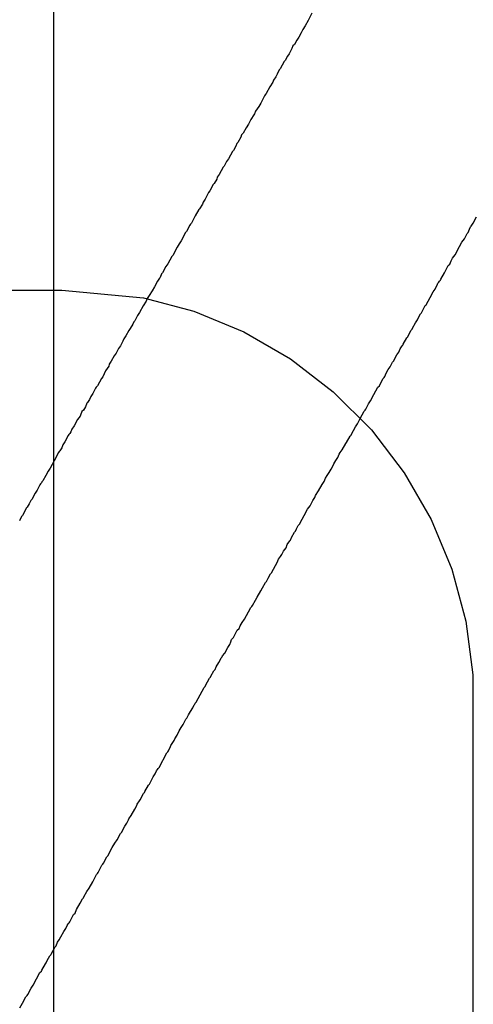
# Model space of a CAD drawing. Header units: inches. Extents: x 0 to 11.2, y -0.2 to 5.5.
# Tile 25 of 57: x 2.4789 to 2.52, y 1.1553 to 1.2445. Entities that reach past the tile are written whole.
import ezdxf

# ---------------------------------------------------------------- set-up
doc = ezdxf.new("R2010")
doc.units = ezdxf.units.IN
doc.header["$MEASUREMENT"] = 0
for name, color, linetype in [('Bottom Layer', 5, 'Continuous'), ('Bottom Overlay', 54, 'Continuous'), ('Top Layer', 1, 'Continuous')]:
    doc.layers.add(name, color=color, linetype=linetype)

msp = doc.modelspace()

# ---------------------------------------------------------------- linework, layer by layer
at = {"layer": 'Bottom Layer'}
msp.add_line((2.482, 0.575127), (2.482, 1.247), dxfattribs=at)
at = {"layer": 'Bottom Overlay'}
for p, q in [((2.50541, 1.245122), (2.505056, 1.244458)), ((2.50479, 1.243971), (2.504569, 1.243661)), ((2.505056, 1.244458), (2.50479, 1.243971)), ((2.504215, 1.242953), (2.504038, 1.242687)), ((2.504436, 1.243351), (2.504215, 1.242953)), ((2.504569, 1.243661), (2.504436, 1.243351)), ((2.503595, 1.241935), (2.503329, 1.241448)), ((2.503684, 1.242156), (2.503595, 1.241935)), ((2.503816, 1.242289), (2.503684, 1.242156)), ((2.504038, 1.242687), (2.503816, 1.242289)), ((2.503197, 1.241226), (2.502975, 1.240828)), ((2.503329, 1.241448), (2.503197, 1.241226)), ((2.502887, 1.240739), (2.502533, 1.240075)), ((2.502975, 1.240828), (2.502887, 1.240739)), ((2.502134, 1.239367), (2.501913, 1.239057)), ((2.502267, 1.239588), (2.502134, 1.239367)), ((2.502444, 1.239987), (2.502267, 1.239588)), ((2.502533, 1.240075), (2.502444, 1.239987)), ((2.501581, 1.238459), (2.501271, 1.23784)), ((2.501868, 1.23888), (2.501581, 1.238459)), ((2.501913, 1.239057), (2.501868, 1.23888)), ((2.501116, 1.23764), (2.500762, 1.236976)), ((2.50116, 1.237729), (2.501116, 1.23764)), ((2.501271, 1.23784), (2.50116, 1.237729)), ((2.500585, 1.236666), (2.500297, 1.236246)), ((2.500762, 1.236976), (2.500585, 1.236666)), ((2.500142, 1.235914), (2.499854, 1.235493)), ((2.500186, 1.236002), (2.500142, 1.235914)), ((2.500297, 1.236246), (2.500186, 1.236002)), ((2.499655, 1.235073), (2.499433, 1.234719)), ((2.499854, 1.235493), (2.499655, 1.235073)), ((2.499035, 1.234099), (2.498947, 1.233877)), ((2.499168, 1.234232), (2.499035, 1.234099)), ((2.499433, 1.234719), (2.499168, 1.234232)), ((2.498504, 1.233081), (2.498283, 1.232682)), ((2.498592, 1.233302), (2.498504, 1.233081)), ((2.498681, 1.23339), (2.498592, 1.233302)), ((2.498947, 1.233877), (2.498681, 1.23339)), ((2.498194, 1.232594), (2.49784, 1.231929)), ((2.498283, 1.232682), (2.498194, 1.232594)), ((2.497441, 1.231265), (2.497353, 1.231177)), ((2.497663, 1.231664), (2.497441, 1.231265)), ((2.49784, 1.231929), (2.497663, 1.231664)), ((2.496999, 1.230513), (2.496821, 1.230247)), ((2.497353, 1.231177), (2.496999, 1.230513)), ((2.496467, 1.229583), (2.496157, 1.229008)), ((2.496556, 1.229672), (2.496467, 1.229583)), ((2.496777, 1.23007), (2.496556, 1.229672)), ((2.496821, 1.230247), (2.496777, 1.23007)), ((2.495892, 1.228565), (2.495715, 1.228255)), ((2.496025, 1.228875), (2.495892, 1.228565)), ((2.496157, 1.229008), (2.496025, 1.228875)), ((2.495493, 1.227812), (2.495206, 1.227392)), ((2.495538, 1.227989), (2.495493, 1.227812)), ((2.495715, 1.228255), (2.495538, 1.227989)), ((2.495139, 1.227325), (2.494829, 1.22675)), ((2.495206, 1.227392), (2.495139, 1.227325)), ((2.494342, 1.225909), (2.494032, 1.225333)), ((2.494387, 1.225997), (2.494342, 1.225909)), ((2.494475, 1.226086), (2.494387, 1.225997)), ((2.494829, 1.22675), (2.494475, 1.226086)), ((2.519842, 1.22582), (2.519887, 1.225909)), ((2.519887, 1.225909), (2.519975, 1.225997)), ((2.519975, 1.225997), (2.52002, 1.226086)), ((2.52002, 1.226086), (2.520329, 1.226661)), ((2.493944, 1.225245), (2.493546, 1.224492)), ((2.494032, 1.225333), (2.493944, 1.225245)), ((2.519223, 1.224669), (2.519488, 1.225156)), ((2.519488, 1.225156), (2.519577, 1.225245)), ((2.519577, 1.225245), (2.519687, 1.225532)), ((2.519687, 1.225532), (2.519776, 1.225754)), ((2.519776, 1.225754), (2.519842, 1.22582)), ((2.493368, 1.224226), (2.493191, 1.223917)), ((2.493546, 1.224492), (2.493368, 1.224226)), ((2.51878, 1.223961), (2.519001, 1.224359)), ((2.519001, 1.224359), (2.519223, 1.224669)), ((2.493191, 1.223917), (2.492793, 1.223164)), ((2.51816, 1.222898), (2.518381, 1.223208)), ((2.518381, 1.223208), (2.51878, 1.223961)), ((2.49235, 1.222411), (2.492173, 1.222146)), ((2.492704, 1.223075), (2.49235, 1.222411)), ((2.492793, 1.223164), (2.492704, 1.223075)), ((2.517762, 1.222234), (2.517895, 1.222367)), ((2.517895, 1.222367), (2.518027, 1.222677)), ((2.518027, 1.222677), (2.51816, 1.222898)), ((2.491775, 1.221482), (2.491642, 1.221172)), ((2.491863, 1.22157), (2.491775, 1.221482)), ((2.492173, 1.222146), (2.491863, 1.22157)), ((2.517098, 1.220995), (2.517408, 1.22157)), ((2.517408, 1.22157), (2.517762, 1.222234)), ((2.491398, 1.22084), (2.491133, 1.220308)), ((2.491598, 1.221083), (2.491398, 1.22084)), ((2.491642, 1.221172), (2.491598, 1.221083)), ((2.516589, 1.220087), (2.516788, 1.220552)), ((2.516788, 1.220552), (2.516832, 1.22064)), ((2.516832, 1.22064), (2.51692, 1.220729)), ((2.51692, 1.220729), (2.516965, 1.220818)), ((2.516965, 1.220818), (2.517053, 1.220906)), ((2.517053, 1.220906), (2.517098, 1.220995)), ((2.490911, 1.219954), (2.490646, 1.219512)), ((2.491133, 1.220308), (2.490911, 1.219954)), ((2.516124, 1.219357), (2.516389, 1.219844)), ((2.516389, 1.219844), (2.516589, 1.220087)), ((2.49038, 1.219024), (2.490114, 1.218582)), ((2.490469, 1.219246), (2.49038, 1.219024)), ((2.490646, 1.219512), (2.490469, 1.219246)), ((2.51577, 1.218692), (2.516124, 1.219357)), ((2.489783, 1.217984), (2.489605, 1.217719)), ((2.490114, 1.218582), (2.489783, 1.217984)), ((2.515061, 1.217542), (2.515238, 1.217851)), ((2.515238, 1.217851), (2.515327, 1.21794)), ((2.515327, 1.21794), (2.515371, 1.218028)), ((2.515371, 1.218028), (2.515681, 1.218604)), ((2.515681, 1.218604), (2.51577, 1.218692)), ((2.489251, 1.217143), (2.489163, 1.216922)), ((2.48934, 1.217232), (2.489251, 1.217143)), ((2.489605, 1.217719), (2.48934, 1.217232)), ((2.51453, 1.216568), (2.514795, 1.217054)), ((2.514795, 1.217054), (2.514973, 1.21732)), ((2.514973, 1.21732), (2.515061, 1.217542)), ((2.488809, 1.216346), (2.488543, 1.215859)), ((2.488853, 1.216435), (2.488809, 1.216346)), ((2.488941, 1.216523), (2.488853, 1.216435)), ((2.489163, 1.216922), (2.488941, 1.216523)), ((2.514176, 1.215992), (2.514397, 1.21639)), ((2.514397, 1.21639), (2.514486, 1.216479)), ((2.514486, 1.216479), (2.51453, 1.216568)), ((2.488277, 1.215372), (2.488056, 1.214974)), ((2.488366, 1.215594), (2.488277, 1.215372)), ((2.488543, 1.215859), (2.488366, 1.215594)), ((2.513689, 1.215107), (2.513999, 1.215682)), ((2.513999, 1.215682), (2.514087, 1.215771)), ((2.514087, 1.215771), (2.514176, 1.215992)), ((2.487658, 1.21431), (2.48748, 1.214044)), ((2.487879, 1.214708), (2.487658, 1.21431)), ((2.488056, 1.214974), (2.487879, 1.214708)), ((2.513113, 1.214133), (2.51329, 1.214398)), ((2.51329, 1.214398), (2.513401, 1.214686)), ((2.513401, 1.214686), (2.513578, 1.214952)), ((2.513578, 1.214952), (2.513644, 1.215018)), ((2.513644, 1.215018), (2.513689, 1.215107)), ((2.487215, 1.213557), (2.487038, 1.213291)), ((2.48748, 1.214044), (2.487215, 1.213557)), ((2.512493, 1.21307), (2.512715, 1.213469)), ((2.512715, 1.213469), (2.512803, 1.213557)), ((2.512803, 1.213557), (2.513113, 1.214133)), ((2.486706, 1.212694), (2.48644, 1.212163)), ((2.486993, 1.213114), (2.486706, 1.212694)), ((2.487038, 1.213291), (2.486993, 1.213114)), ((2.512006, 1.212185), (2.512139, 1.212495)), ((2.512139, 1.212495), (2.512316, 1.212805)), ((2.512316, 1.212805), (2.512493, 1.21307)), ((2.486329, 1.212008), (2.485975, 1.211344)), ((2.48644, 1.212163), (2.486329, 1.212008)), ((2.511564, 1.211432), (2.511874, 1.212008)), ((2.511874, 1.212008), (2.511962, 1.212096)), ((2.511962, 1.212096), (2.512006, 1.212185)), ((2.485798, 1.211122), (2.485533, 1.210635)), ((2.485842, 1.211211), (2.485798, 1.211122)), ((2.485975, 1.211344), (2.485842, 1.211211)), ((2.511032, 1.210547), (2.511387, 1.211211)), ((2.511387, 1.211211), (2.511519, 1.211344)), ((2.511519, 1.211344), (2.511564, 1.211432)), ((2.485068, 1.209816), (2.485001, 1.20975)), ((2.485245, 1.210082), (2.485068, 1.209816)), ((2.485355, 1.21037), (2.485245, 1.210082)), ((2.485533, 1.210635), (2.485355, 1.21037)), ((2.510546, 1.209706), (2.510723, 1.209971)), ((2.510723, 1.209971), (2.511032, 1.210547)), ((2.484558, 1.208997), (2.484426, 1.208687)), ((2.484691, 1.20913), (2.484558, 1.208997)), ((2.484868, 1.20944), (2.484691, 1.20913)), ((2.485001, 1.20975), (2.484868, 1.20944)), ((2.509793, 1.208377), (2.510147, 1.209042)), ((2.510147, 1.209042), (2.510236, 1.20913)), ((2.510236, 1.20913), (2.51028, 1.209219)), ((2.51028, 1.209219), (2.510546, 1.209706)), ((2.48416, 1.208289), (2.48385, 1.207713)), ((2.484381, 1.208599), (2.48416, 1.208289)), ((2.484426, 1.208687), (2.484381, 1.208599)), ((2.509527, 1.20789), (2.509793, 1.208377)), ((2.483562, 1.20716), (2.483452, 1.207005)), ((2.483629, 1.207404), (2.483562, 1.20716)), ((2.48385, 1.207713), (2.483629, 1.207404)), ((2.508996, 1.206961), (2.50935, 1.207625)), ((2.50935, 1.207625), (2.509527, 1.20789)), ((2.483009, 1.206252), (2.482832, 1.205987)), ((2.483319, 1.206828), (2.483009, 1.206252)), ((2.483363, 1.206916), (2.483319, 1.206828)), ((2.483452, 1.207005), (2.483363, 1.206916)), ((2.508553, 1.206208), (2.508863, 1.206784)), ((2.508863, 1.206784), (2.508952, 1.206872)), ((2.508952, 1.206872), (2.508996, 1.206961)), ((2.482478, 1.205367), (2.482433, 1.205278)), ((2.482544, 1.205433), (2.482478, 1.205367)), ((2.482721, 1.205699), (2.482544, 1.205433)), ((2.482832, 1.205987), (2.482721, 1.205699)), ((2.507978, 1.205278), (2.508155, 1.205544)), ((2.508155, 1.205544), (2.508465, 1.20612)), ((2.508465, 1.20612), (2.508553, 1.206208)), ((2.482035, 1.204526), (2.481681, 1.203862)), ((2.482433, 1.205278), (2.482035, 1.204526)), ((2.507402, 1.20426), (2.507579, 1.20457)), ((2.507579, 1.20457), (2.507756, 1.204836)), ((2.507756, 1.204836), (2.507867, 1.205124)), ((2.507867, 1.205124), (2.507978, 1.205278)), ((2.481504, 1.203596), (2.481282, 1.203198)), ((2.481681, 1.203862), (2.481504, 1.203596)), ((2.50696, 1.203463), (2.507137, 1.203773)), ((2.507137, 1.203773), (2.507314, 1.204039)), ((2.507314, 1.204039), (2.507402, 1.20426)), ((2.481017, 1.202711), (2.480928, 1.202622)), ((2.481282, 1.203198), (2.481017, 1.202711)), ((2.50634, 1.202401), (2.506517, 1.202667)), ((2.506517, 1.202667), (2.506628, 1.202954)), ((2.506628, 1.202954), (2.506782, 1.203198)), ((2.506782, 1.203198), (2.50696, 1.203463)), ((2.480486, 1.20187), (2.480309, 1.201604)), ((2.480751, 1.202357), (2.480486, 1.20187)), ((2.480796, 1.202445), (2.480751, 1.202357)), ((2.480884, 1.202534), (2.480796, 1.202445)), ((2.480928, 1.202622), (2.480884, 1.202534)), ((2.50572, 1.201383), (2.506008, 1.201803)), ((2.506008, 1.201803), (2.50634, 1.202401)), ((2.47991, 1.20094), (2.479777, 1.20063)), ((2.479999, 1.201029), (2.47991, 1.20094)), ((2.480309, 1.201604), (2.479999, 1.201029)), ((2.505233, 1.200453), (2.505499, 1.20094)), ((2.505499, 1.20094), (2.505676, 1.201205)), ((2.505676, 1.201205), (2.50572, 1.201383)), ((2.479467, 1.200143), (2.479157, 1.199567)), ((2.479512, 1.200232), (2.479467, 1.200143)), ((2.4796, 1.20032), (2.479512, 1.200232)), ((2.479777, 1.20063), (2.4796, 1.20032)), ((2.504702, 1.199567), (2.505012, 1.200143)), ((2.505012, 1.200143), (2.505233, 1.200453)), ((2.479069, 1.199479), (2.478892, 1.19908)), ((2.479157, 1.199567), (2.479069, 1.199479)), ((2.504348, 1.198903), (2.504702, 1.199567)), ((2.503905, 1.198151), (2.503993, 1.198372)), ((2.503993, 1.198372), (2.50417, 1.198682)), ((2.50417, 1.198682), (2.504303, 1.198815)), ((2.504303, 1.198815), (2.504348, 1.198903)), ((2.503396, 1.197288), (2.503462, 1.197354)), ((2.503462, 1.197354), (2.503551, 1.197575)), ((2.503551, 1.197575), (2.503816, 1.198062)), ((2.503816, 1.198062), (2.503905, 1.198151)), ((2.502842, 1.196336), (2.503064, 1.196646)), ((2.503064, 1.196646), (2.503174, 1.196933)), ((2.503174, 1.196933), (2.503396, 1.197288)), ((2.502267, 1.195318), (2.502378, 1.195605)), ((2.502378, 1.195605), (2.502555, 1.195871)), ((2.502555, 1.195871), (2.502621, 1.195937)), ((2.502621, 1.195937), (2.502665, 1.196026)), ((2.502665, 1.196026), (2.502842, 1.196336)), ((2.501736, 1.194388), (2.50209, 1.195052)), ((2.50209, 1.195052), (2.502267, 1.195318)), ((2.501293, 1.193591), (2.501426, 1.193901)), ((2.501426, 1.193901), (2.501647, 1.194299)), ((2.501647, 1.194299), (2.501736, 1.194388)), ((2.500762, 1.19275), (2.500939, 1.193015)), ((2.500939, 1.193015), (2.501204, 1.193502)), ((2.501204, 1.193502), (2.501293, 1.193591)), ((2.500275, 1.191909), (2.500452, 1.192174)), ((2.500452, 1.192174), (2.500762, 1.19275)), ((2.499655, 1.190846), (2.499876, 1.191245)), ((2.499876, 1.191245), (2.499965, 1.191333)), ((2.499965, 1.191333), (2.500009, 1.191422)), ((2.500009, 1.191422), (2.500275, 1.191909)), ((2.499079, 1.189872), (2.499301, 1.190182)), ((2.499301, 1.190182), (2.499655, 1.190846)), ((2.498637, 1.189164), (2.498814, 1.189341)), ((2.498814, 1.189341), (2.498902, 1.189562)), ((2.498902, 1.189562), (2.499079, 1.189872)), ((2.498127, 1.188345), (2.498283, 1.1885)), ((2.498283, 1.1885), (2.498327, 1.188588)), ((2.498327, 1.188588), (2.498637, 1.189164)), ((2.497508, 1.187105), (2.497796, 1.187614)), ((2.497796, 1.187614), (2.497973, 1.18788)), ((2.497973, 1.18788), (2.498039, 1.188124)), ((2.498039, 1.188124), (2.498127, 1.188345)), ((2.497131, 1.186508), (2.497176, 1.186685)), ((2.497176, 1.186685), (2.497264, 1.186773)), ((2.497264, 1.186773), (2.497308, 1.186862)), ((2.497308, 1.186862), (2.497508, 1.187105)), ((2.496644, 1.185622), (2.496733, 1.185844)), ((2.496733, 1.185844), (2.496954, 1.186242)), ((2.496954, 1.186242), (2.497131, 1.186508)), ((2.495759, 1.184161), (2.496113, 1.184825)), ((2.496113, 1.184825), (2.496202, 1.184914)), ((2.496202, 1.184914), (2.496246, 1.185002)), ((2.496246, 1.185002), (2.496512, 1.185489)), ((2.496512, 1.185489), (2.496644, 1.185622)), ((2.494918, 1.182656), (2.495626, 1.183984)), ((2.495626, 1.183984), (2.495715, 1.184073)), ((2.495715, 1.184073), (2.495759, 1.184161)), ((2.494387, 1.181815), (2.494608, 1.182125)), ((2.494608, 1.182125), (2.494719, 1.182413)), ((2.494719, 1.182413), (2.494785, 1.182479)), ((2.494785, 1.182479), (2.494829, 1.182567)), ((2.494829, 1.182567), (2.494918, 1.182656)), ((2.494077, 1.181195), (2.49421, 1.181505)), ((2.49421, 1.181505), (2.494387, 1.181815)), ((2.493368, 1.180044), (2.493546, 1.180354)), ((2.493546, 1.180354), (2.493723, 1.18062)), ((2.493723, 1.18062), (2.493988, 1.181107)), ((2.493988, 1.181107), (2.494077, 1.181195)), ((2.49297, 1.179336), (2.493191, 1.179646)), ((2.493191, 1.179646), (2.493368, 1.180044)), ((2.492395, 1.178229), (2.492571, 1.178627)), ((2.492571, 1.178627), (2.492616, 1.178716)), ((2.492616, 1.178716), (2.492926, 1.179159)), ((2.492926, 1.179159), (2.49297, 1.179336)), ((2.491553, 1.176724), (2.492262, 1.178052)), ((2.492262, 1.178052), (2.49235, 1.17814)), ((2.49235, 1.17814), (2.492395, 1.178229)), ((2.490668, 1.175219), (2.491022, 1.175883)), ((2.491022, 1.175883), (2.491199, 1.176148)), ((2.491199, 1.176148), (2.49131, 1.176436)), ((2.49131, 1.176436), (2.49142, 1.176547)), ((2.49142, 1.176547), (2.491465, 1.176635)), ((2.491465, 1.176635), (2.491553, 1.176724)), ((2.49027, 1.174554), (2.490579, 1.17513)), ((2.490579, 1.17513), (2.490668, 1.175219)), ((2.489827, 1.173802), (2.490137, 1.174377)), ((2.490137, 1.174377), (2.490225, 1.174466)), ((2.490225, 1.174466), (2.49027, 1.174554)), ((2.48934, 1.172961), (2.489517, 1.173226)), ((2.489517, 1.173226), (2.489561, 1.173403)), ((2.489561, 1.173403), (2.489783, 1.173713)), ((2.489783, 1.173713), (2.489827, 1.173802)), ((2.488809, 1.172075), (2.48903, 1.172385)), ((2.48903, 1.172385), (2.48934, 1.172961)), ((2.488145, 1.170836), (2.488454, 1.171411)), ((2.488454, 1.171411), (2.488631, 1.171677)), ((2.488631, 1.171677), (2.488764, 1.171987)), ((2.488764, 1.171987), (2.488809, 1.172075)), ((2.487746, 1.170172), (2.488056, 1.170747)), ((2.488056, 1.170747), (2.488145, 1.170836)), ((2.487303, 1.169463), (2.487525, 1.169862)), ((2.487525, 1.169862), (2.487746, 1.170172)), ((2.486905, 1.168711), (2.487303, 1.169463)), ((2.486019, 1.167205), (2.486374, 1.16787)), ((2.486374, 1.16787), (2.486462, 1.167958)), ((2.486462, 1.167958), (2.486506, 1.168047)), ((2.486506, 1.168047), (2.486816, 1.168622)), ((2.486816, 1.168622), (2.486905, 1.168711)), ((2.485533, 1.166364), (2.485887, 1.167028)), ((2.485887, 1.167028), (2.485975, 1.167117)), ((2.485975, 1.167117), (2.486019, 1.167205)), ((2.485223, 1.165789), (2.485533, 1.166364)), ((2.484736, 1.164992), (2.485001, 1.165479)), ((2.485001, 1.165479), (2.485223, 1.165789)), ((2.484072, 1.163841), (2.484381, 1.164416)), ((2.484381, 1.164416), (2.484603, 1.164815)), ((2.484603, 1.164815), (2.484691, 1.164903)), ((2.484691, 1.164903), (2.484736, 1.164992)), ((2.483452, 1.162734), (2.483806, 1.163398)), ((2.483806, 1.163398), (2.483939, 1.163531)), ((2.483939, 1.163531), (2.484072, 1.163841)), ((2.483208, 1.162402), (2.483319, 1.162557)), ((2.483319, 1.162557), (2.483408, 1.162646)), ((2.483408, 1.162646), (2.483452, 1.162734)), ((2.482655, 1.161362), (2.482921, 1.161849)), ((2.482921, 1.161849), (2.483098, 1.162114)), ((2.483098, 1.162114), (2.483208, 1.162402)), ((2.482212, 1.160565), (2.482345, 1.160875)), ((2.482345, 1.160875), (2.482478, 1.161096)), ((2.482478, 1.161096), (2.482655, 1.161362)), ((2.481725, 1.159724), (2.481769, 1.159812)), ((2.481769, 1.159812), (2.482124, 1.160476)), ((2.482124, 1.160476), (2.482212, 1.160565)), ((2.480928, 1.158351), (2.481238, 1.158927)), ((2.481238, 1.158927), (2.481327, 1.159015)), ((2.481327, 1.159015), (2.481415, 1.159237)), ((2.481415, 1.159237), (2.481637, 1.159635)), ((2.481637, 1.159635), (2.481725, 1.159724)), ((2.480131, 1.156979), (2.480751, 1.15813)), ((2.480751, 1.15813), (2.480884, 1.158263)), ((2.480884, 1.158263), (2.480928, 1.158351)), ((2.479645, 1.156138), (2.479954, 1.156713)), ((2.479954, 1.156713), (2.480131, 1.156979)), ((2.478936, 1.154942), (2.479157, 1.155341)), ((2.479157, 1.155341), (2.479467, 1.155917)), ((2.479467, 1.155917), (2.4796, 1.156049)), ((2.4796, 1.156049), (2.479645, 1.156138))]:
    msp.add_line(p, q, dxfattribs=at)
at = {"layer": 'Top Layer'}
for p, q in [((2.04, 1.219999), (2.482685, 1.22)), ((2.482685, 1.22), (2.482685, 1.219999)), ((2.482685, 1.219999), (2.482685, 1.219999)), ((2.482685, 1.219999), (2.482686, 1.219999)), ((2.482686, 1.219999), (2.48273, 1.219996)), ((2.48273, 1.219996), (2.490143, 1.219318)), ((2.490143, 1.219318), (2.494705, 1.218095)), ((2.494705, 1.218095), (2.499224, 1.216223)), ((2.499224, 1.216223), (2.503461, 1.213778)), ((2.503461, 1.213778), (2.507341, 1.2108)), ((2.507341, 1.2108), (2.5108, 1.207341)), ((2.5108, 1.207341), (2.513778, 1.20346)), ((2.513778, 1.20346), (2.516224, 1.199224)), ((2.516224, 1.199224), (2.518095, 1.194705)), ((2.518095, 1.194705), (2.519361, 1.18998)), ((2.519361, 1.18998), (2.52, 1.185131)), ((2.52, 1.185131), (2.52, 1.182685)), ((2.52, 1.182685), (2.52, 1.076875))]:
    msp.add_line(p, q, dxfattribs=at)

doc.saveas('drawing.dxf')
